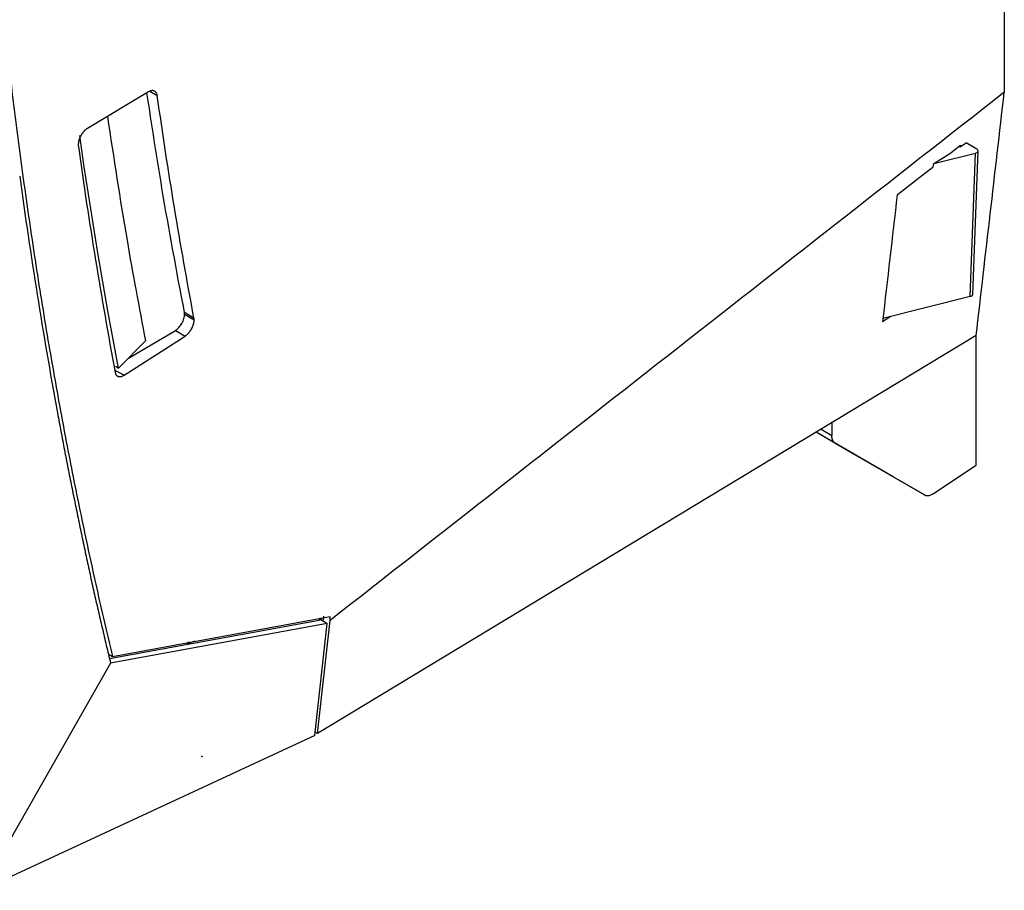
# Model space of a CAD drawing. Header units: millimetres. Extents: x 156812 to 157936, y 112087 to 113571.
# Tile 173 of 204: x 157816 to 157927, y 113118 to 113217. Entities that reach past the tile are written whole.
import ezdxf

# ---------------------------------------------------------------- set-up
doc = ezdxf.new("R2010")
doc.units = ezdxf.units.MM

msp = doc.modelspace()

# ---------------------------------------------------------------- linework, layer by layer
at = {"color": 7, "linetype": 'Continuous', "lineweight": 25}
for p, q in [((157927.2, 113375.32), (157927.2, 113208.77)), ((157830.18, 113208.81), (157823.26, 113204.67)), ((157830.33, 113208.88), (157831.18, 113208.39)), ((157922.1, 113202.66), (157922.21, 113202.59)), ((157924.08, 113202.33), (157922.88, 113203.02)), ((157919.22, 113200.68), (157923.93, 113201.86)), ((157923.32, 113185.6), (157923.93, 113201.86)), ((157923.62, 113185.85), (157924.23, 113202.12)), ((157923.32, 113185.6), (157913.45, 113183.12)), ((157834.26, 113183.83), (157835.33, 113183.21)), ((157834.28, 113183.6), (157835.35, 113182.98)), ((157914.33, 113183.35), (157913.4, 113182.75)), ((157827.41, 113176.69), (157834.35, 113181.13)), ((157827.9, 113178.62), (157833.23, 113181.78)), ((157833.23, 113181.78), (157834.35, 113181.13)), ((157924.02, 113181.19), (157849.34, 113136.06)), ((157924.02, 113166.49), (157924.02, 113181.19)), ((157829.83, 113180.58), (157826.8, 113177.5)), ((157826.45, 113177.71), (157826.8, 113177.5)), ((157826.46, 113177.24), (157827.41, 113176.69)), ((157907.65, 113171.3), (157907.65, 113169.87)), ((157908.05, 113168.97), (157905.87, 113170.22)), ((157914.61, 113165.17), (157905.87, 113170.22)), ((157906.44, 113170.57), (157907.65, 113169.87)), ((157908.05, 113168.97), (157918.14, 113163.13)), ((157919.16, 113163.28), (157924.02, 113166.49)), ((157918.14, 113163.13), (157914.61, 113165.17)), ((157825.76, 113144.58), (157849.53, 113148.94)), ((157826.1, 113144.82), (157850.77, 113149.35)), ((157849.34, 113136.06), (157850.77, 113148.89)), ((157849.71, 113148.99), (157850.44, 113148.56)), ((157850, 113148.82), (157850.06, 113149.36)), ((157850.77, 113148.89), (157850.77, 113149.35)), ((157850.44, 113148.56), (157825.88, 113144.05)), ((157849.03, 113135.86), (157850.44, 113148.56)), ((157835.4, 113146.53), (157834.57, 113146.2)), ((157834.57, 113146.38), (157834.57, 113146.2)), ((157834.79, 113146.42), (157834.59, 113146.3)), ((157834.6, 113146.38), (157834.59, 113146.3)), ((157825.64, 113145.08), (157826.1, 113144.82)), ((157825.88, 113144.05), (157811.2, 113118.3)), ((157849.03, 113135.86), (157811.2, 113118.3)), ((157849.34, 113136.06), (157849.07, 113136.22)), ((157836.22, 113133.46), (157836.23, 113133.45)), ((157836.23, 113133.45), (157836.23, 113133.5)), ((157836.29, 113133.49), (157836.23, 113133.45))]:
    msp.add_line(p, q, dxfattribs=at)
at = {"color": 7, "linetype": 'Continuous', "lineweight": 25, "flags": 128}
for points in [[(157826.8, 113177.5), (157826.19, 113180.75), (157825.59, 113184.01), (157825.01, 113187.29), (157824.45, 113190.58), (157823.9, 113193.88), (157823.38, 113197.2), (157822.87, 113200.53), (157822.38, 113203.87)], [(157921.15, 113201.92), (157921.75, 113202.39), (157922.23, 113202.76)], [(157922.21, 113202.59), (157922.58, 113202.84), (157922.88, 113203.02)], [(157922.23, 113202.76), (157922.22, 113202.67), (157922.21, 113202.59)], [(157919.22, 113200.68), (157920.3, 113201.37), (157921.15, 113201.92)], [(157915.06, 113197.15), (157917.33, 113198.93), (157919.12, 113200.33)], [(157919.12, 113200.33), (157919.17, 113200.52), (157919.22, 113200.68)], [(157849.84, 113149.18), (157849.77, 113149.13), (157849.53, 113148.94)], [(157849.53, 113148.94), (157849.63, 113148.97), (157849.71, 113148.99)], [(157834.59, 113146.3), (157834.58, 113146.24), (157834.57, 113146.2)], [(157836.23, 113133.5), (157836.23, 113133.47), (157836.22, 113133.46)]]:
    msp.add_lwpolyline(points, dxfattribs=at)
at = {"color": 7, "linetype": 'Continuous', "lineweight": 25}
for points, knots in [([(157809.82, 113295.3), (157809.82, 113294.51), (157809.82, 113292.92), (157809.82, 113290.55), (157809.83, 113288.18), (157809.85, 113285.82), (157809.88, 113283.46), (157809.91, 113281.1), (157809.95, 113278.75), (157810, 113276.41), (157810.05, 113274.07), (157810.11, 113271.73), (157810.18, 113269.4), (157810.26, 113267.07), (157810.34, 113264.75), (157810.43, 113262.43), (157810.53, 113260.12), (157810.63, 113257.81), (157810.87, 113253.01), (157811.28, 113245.74), (157811.97, 113236.08), (157812.79, 113226.51), (157813.74, 113217.04), (157814.83, 113207.65), (157816.04, 113198.36), (157817.39, 113189.18), (157818.59, 113181.77), (157819.58, 113176.1), (157820.3, 113172.11), (157821.05, 113168.14), (157821.83, 113164.2), (157822.63, 113160.28), (157823.46, 113156.38), (157824.31, 113152.5), (157825.19, 113148.65), (157825.79, 113146.1), (157826.1, 113144.82)], [0, 0, 0, 0, 0.014654, 0.029306, 0.043958, 0.058608, 0.073257, 0.087906, 0.102554, 0.117202, 0.13185, 0.146498, 0.161147, 0.175796, 0.190446, 0.205096, 0.219748, 0.234401, 0.249056, 0.311482, 0.373894, 0.436308, 0.498739, 0.561322, 0.623892, 0.686464, 0.749052, 0.776941, 0.804825, 0.832706, 0.860585, 0.888464, 0.916343, 0.944225, 0.97211, 1, 1, 1, 1]), ([(157834.26, 113183.83), (157833.38, 113188.49), (157831.84, 113196.69), (157830.56, 113205.09), (157830.01, 113208.71)], [0, 0, 0, 0, 0.568683, 1, 1, 1, 1]), ([(157831.18, 113208.39), (157831.17, 113208.42), (157831.16, 113208.48), (157831.14, 113208.57), (157831.11, 113208.65), (157831.06, 113208.72), (157831.01, 113208.79), (157830.95, 113208.86), (157830.87, 113208.9), (157830.78, 113208.94), (157830.68, 113208.96), (157830.57, 113208.96), (157830.45, 113208.93), (157830.32, 113208.89), (157830.23, 113208.84), (157830.18, 113208.81)], [0, 0, 0, 0, 0.057274, 0.117823, 0.181646, 0.248744, 0.319117, 0.392766, 0.469689, 0.549887, 0.633361, 0.720109, 0.810132, 0.903429, 1, 1, 1, 1]), ([(157825.53, 113206.03), (157826.24, 113201.33), (157827.54, 113192.75), (157829.12, 113184.37), (157829.83, 113180.58)], [0, 0, 0, 0, 0.546931, 1, 1, 1, 1]), ([(157823.26, 113204.67), (157823.23, 113204.65), (157823.17, 113204.62), (157823.09, 113204.55), (157823.01, 113204.49), (157822.94, 113204.42), (157822.87, 113204.35), (157822.81, 113204.27), (157822.75, 113204.2), (157822.69, 113204.13), (157822.64, 113204.06), (157822.6, 113203.99), (157822.56, 113203.92), (157822.49, 113203.81), (157822.41, 113203.64), (157822.32, 113203.42), (157822.26, 113203.2), (157822.23, 113202.99), (157822.22, 113202.86), (157822.22, 113202.8)], [0, 0, 0, 0, 0.05334, 0.104621, 0.153841, 0.201001, 0.246101, 0.28914, 0.330119, 0.369037, 0.405895, 0.440692, 0.473427, 0.504103, 0.606223, 0.706871, 0.806048, 0.903757, 1, 1, 1, 1]), ([(157923.93, 113201.86), (157923.99, 113201.88), (157924.06, 113201.9), (157924.16, 113201.97), (157924.2, 113202.02), (157924.24, 113202.12), (157924.23, 113202.17), (157924.18, 113202.26), (157924.13, 113202.3), (157924.08, 113202.33)], [0, 0, 0, 0, 0.25, 0.25, 0.5, 0.5, 0.75, 0.75, 1, 1, 1, 1]), ([(157923.61, 113185.86), (157923.61, 113185.83), (157923.61, 113185.77), (157923.53, 113185.69), (157923.44, 113185.63), (157923.36, 113185.61), (157923.32, 113185.6)], [0, 0, 0, 0, 0.256864, 0.523404, 0.773596, 1, 1, 1, 1]), ([(157833.23, 113181.78), (157833.36, 113181.85), (157833.49, 113181.96), (157833.75, 113182.23), (157833.87, 113182.39), (157834.07, 113182.74), (157834.15, 113182.93), (157834.26, 113183.29), (157834.28, 113183.46), (157834.28, 113183.6)], [0, 0, 0, 0, 0.25, 0.25, 0.5, 0.5, 0.75, 0.75, 1, 1, 1, 1]), ([(157834.35, 113181.13), (157834.37, 113181.15), (157834.43, 113181.19), (157834.51, 113181.25), (157834.58, 113181.32), (157834.65, 113181.39), (157834.72, 113181.46), (157834.78, 113181.53), (157834.84, 113181.6), (157834.9, 113181.68), (157834.94, 113181.75), (157834.99, 113181.82), (157835.03, 113181.89), (157835.09, 113182), (157835.17, 113182.16), (157835.25, 113182.38), (157835.31, 113182.59), (157835.35, 113182.79), (157835.35, 113182.92), (157835.35, 113182.98)], [0, 0, 0, 0, 0.052239, 0.102655, 0.151248, 0.198018, 0.242964, 0.286088, 0.327387, 0.366864, 0.404516, 0.440346, 0.474351, 0.506533, 0.607748, 0.7077, 0.80639, 0.903823, 1, 1, 1, 1]), ([(157826.39, 113177.05), (157826.39, 113177.02), (157826.41, 113176.96), (157826.44, 113176.87), (157826.48, 113176.79), (157826.53, 113176.71), (157826.59, 113176.64), (157826.67, 113176.59), (157826.76, 113176.55), (157826.87, 113176.53), (157826.99, 113176.53), (157827.12, 113176.55), (157827.26, 113176.61), (157827.36, 113176.67), (157827.41, 113176.69)], [0, 0, 0, 0, 0.060604, 0.125341, 0.19421, 0.267213, 0.344349, 0.425617, 0.511019, 0.600552, 0.694218, 0.792015, 0.893942, 1, 1, 1, 1]), ([(157819.83, 113172.64), (157819.95, 113171.95), (157820.21, 113170.56), (157820.6, 113168.49), (157821, 113166.42), (157821.41, 113164.36), (157821.83, 113162.3), (157822.25, 113160.25), (157822.68, 113158.2), (157823.11, 113156.16), (157823.55, 113154.13), (157824, 113152.1), (157824.46, 113150.08), (157824.93, 113148.07), (157825.4, 113146.06), (157825.72, 113144.72), (157825.88, 113144.05)], [0, 0, 0, 0, 0.071342, 0.142696, 0.214065, 0.285446, 0.356841, 0.42825, 0.499672, 0.571107, 0.642556, 0.714018, 0.785493, 0.856982, 0.928484, 1, 1, 1, 1]), ([(157908.05, 113168.97), (157908.03, 113168.98), (157907.98, 113169.01), (157907.93, 113169.06), (157907.87, 113169.11), (157907.83, 113169.18), (157907.78, 113169.25), (157907.75, 113169.32), (157907.72, 113169.4), (157907.69, 113169.49), (157907.67, 113169.58), (157907.66, 113169.67), (157907.65, 113169.77), (157907.65, 113169.84), (157907.65, 113169.87)], [0, 0, 0, 0, 0.087528, 0.174293, 0.260294, 0.345532, 0.430007, 0.51372, 0.59667, 0.678858, 0.760285, 0.840951, 0.920855, 1, 1, 1, 1]), ([(157918.14, 113163.13), (157918.16, 113163.12), (157918.21, 113163.09), (157918.28, 113163.07), (157918.35, 113163.05), (157918.43, 113163.04), (157918.53, 113163.04), (157918.65, 113163.06), (157918.79, 113163.09), (157918.95, 113163.15), (157919.05, 113163.22), (157919.11, 113163.25)], [0, 0, 0, 0, 0.085696, 0.170832, 0.255794, 0.34097, 0.426746, 0.56254, 0.698544, 0.849389, 1, 1, 1, 1])]:
    msp.add_open_spline(points, degree=3, knots=knots, dxfattribs=at)
for points in [[(157835.33, 113183.21), (157833.77, 113191.47), (157832.39, 113199.87), (157831.18, 113208.39)], [(157927.2, 113208.77), (157901.72, 113188.81), (157876.25, 113168.85), (157850.77, 113148.89)], [(157924.02, 113181.19), (157925.08, 113190.38), (157926.14, 113199.58), (157927.2, 113208.77)], [(157822.22, 113202.8), (157822.22, 113202.74), (157822.22, 113202.68), (157822.23, 113202.62)], [(157822.23, 113202.62), (157823.44, 113193.97), (157824.83, 113185.44), (157826.39, 113177.05)], [(157815.58, 113199.25), (157816.81, 113190.23), (157818.22, 113181.36), (157819.83, 113172.65)], [(157915.06, 113197.15), (157914.51, 113192.35), (157913.95, 113187.55), (157913.4, 113182.75)], [(157834.28, 113183.6), (157834.28, 113183.68), (157834.27, 113183.76), (157834.26, 113183.83)], [(157835.35, 113182.98), (157835.35, 113183.06), (157835.35, 113183.14), (157835.33, 113183.21)], [(157919.11, 113163.25), (157919.12, 113163.26), (157919.14, 113163.27), (157919.16, 113163.28)], [(157836.23, 113133.5), (157836.25, 113133.49), (157836.27, 113133.49), (157836.29, 113133.49)]]:
    msp.add_open_spline(points, degree=3, dxfattribs=at)

doc.saveas('drawing.dxf')
